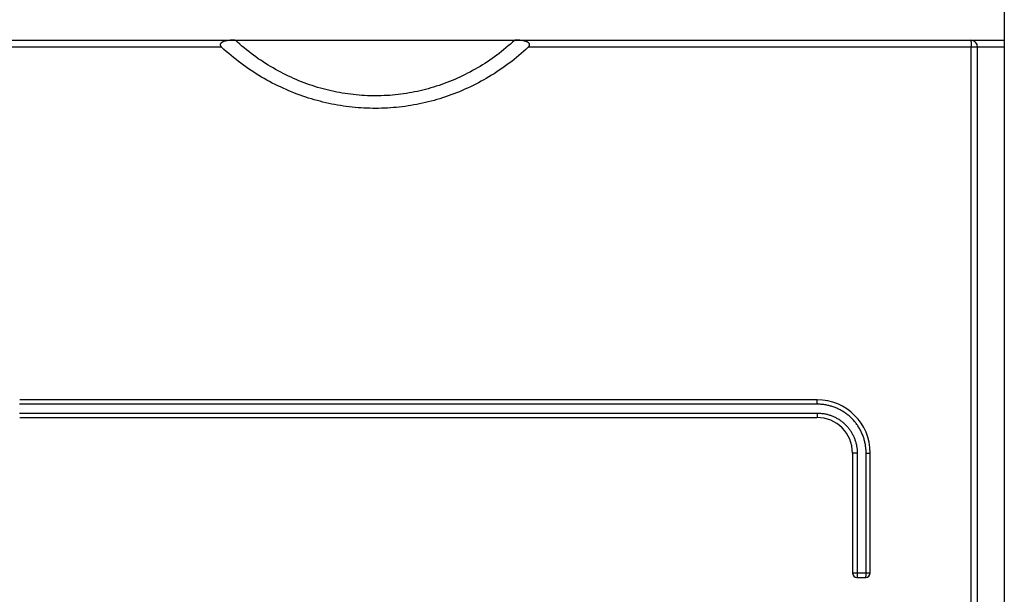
# Model space of a CAD drawing. Extents: x 0 to 841, y 0 to 594.
# Tile 11 of 121: x 137 to 148, y 364 to 370. Entities that reach past the tile are written whole.
import ezdxf

# ---------------------------------------------------------------- set-up
doc = ezdxf.new("R2010")
doc.units = 0
doc.header["$LTSCALE"] = 46.255
doc.layers.get('0').update_dxf_attribs({"linetype": 'CONTINUOUS'})
doc.layers.add('CHAMFERS', color=7, linetype='CONTINUOUS')
doc.layers.add('ROUNDS', color=7, linetype='CONTINUOUS')

msp = doc.modelspace()

# ---------------------------------------------------------------- linework, layer by layer
at = {"color": 7, "linetype": 'CONTINUOUS'}
msp.add_line((148.375, 396.451), (148.375, 277.491), dxfattribs=at)
at = {"layer": 'CHAMFERS', "color": 7, "linetype": 'CONTINUOUS'}
msp.add_line((139.714, 370.051), (142.861, 370.051), dxfattribs=at)
msp.add_lwpolyline([(142.861, 370.051), (142.836, 370.028), (142.812, 370.006), (142.787, 369.985), (142.762, 369.963), (142.736, 369.942), (142.711, 369.922), (142.685, 369.902), (142.659, 369.882), (142.633, 369.863), (142.606, 369.844), (142.579, 369.825), (142.553, 369.807), (142.525, 369.789), (142.498, 369.772), (142.471, 369.755), (142.443, 369.739), (142.415, 369.723), (142.387, 369.707), (142.359, 369.691), (142.33, 369.677), (142.302, 369.662), (142.273, 369.648), (142.244, 369.634), (142.215, 369.621), (142.186, 369.608), (142.156, 369.596), (142.127, 369.584), (142.097, 369.572), (142.067, 369.561), (142.038, 369.551), (142.008, 369.54), (141.977, 369.531), (141.947, 369.521), (141.917, 369.512), (141.886, 369.504), (141.856, 369.495), (141.825, 369.488), (141.795, 369.481), (141.764, 369.474), (141.733, 369.467), (141.702, 369.461), (141.671, 369.456), (141.64, 369.451), (141.609, 369.446), (141.578, 369.442), (141.547, 369.438), (141.515, 369.435), (141.484, 369.432), (141.453, 369.429), (141.421, 369.427), (141.39, 369.426), (141.358, 369.425), (141.327, 369.424), (141.296, 369.424), (141.264, 369.424), (141.233, 369.424), (141.201, 369.425), (141.17, 369.427), (141.138, 369.429), (141.107, 369.431), (141.076, 369.434), (141.044, 369.437), (141.013, 369.441), (140.982, 369.445), (140.95, 369.449), (140.919, 369.454), (140.888, 369.46), (140.857, 369.466), (140.826, 369.472), (140.795, 369.479), (140.764, 369.486), (140.733, 369.494), (140.702, 369.502), (140.672, 369.51), (140.641, 369.519), (140.611, 369.528), (140.58, 369.538), (140.55, 369.548), (140.52, 369.559), (140.49, 369.57), (140.46, 369.582), (140.43, 369.594), (140.4, 369.606), (140.37, 369.619), (140.341, 369.632), (140.312, 369.646), (140.283, 369.66), (140.254, 369.674), (140.225, 369.689), (140.196, 369.705), (140.168, 369.72), (140.139, 369.737), (140.111, 369.753), (140.083, 369.77), (140.055, 369.788), (140.028, 369.805), (140, 369.824), (139.973, 369.842), (139.946, 369.861), (139.92, 369.881), (139.893, 369.901), (139.867, 369.921), (139.841, 369.942), (139.815, 369.963), (139.789, 369.984), (139.764, 370.006), (139.739, 370.028), (139.714, 370.051)], dxfattribs=at)
at = {"layer": 'ROUNDS', "color": 9, "linetype": 'CONTINUOUS'}
for p, q in [((139.559, 369.971), (134.915, 369.971)), ((148.375, 369.971), (143.013, 369.971)), ((148, 370.023), (148, 370.019)), ((148, 370.019), (148.001, 370.015)), ((148.001, 370.015), (148.001, 370.01)), ((148.001, 370.01), (148.001, 370.006)), ((148.001, 370.006), (148.001, 370.001)), ((148.001, 370.001), (148.001, 369.996)), ((148.001, 369.996), (148.002, 369.991)), ((148.002, 369.984), (148.002, 369.979)), ((148.002, 369.979), (148.002, 369.973)), ((148.002, 278.868), (148.002, 369.973)), ((146.268, 365.98), (146.267, 365.983)), ((146.268, 365.977), (146.268, 365.98)), ((146.268, 365.974), (146.268, 365.977)), ((146.268, 365.97), (146.268, 365.974)), ((146.268, 365.967), (146.268, 365.97)), ((146.268, 365.951), (137.282, 365.951)), ((146.268, 365.964), (146.268, 365.967)), ((146.268, 365.96), (146.268, 365.964)), ((146.268, 365.956), (146.268, 365.96)), ((137.282, 365.851), (146.268, 365.851)), ((146.268, 365.823), (146.267, 365.82)), ((146.267, 365.82), (146.267, 365.818)), ((146.268, 365.851), (146.268, 365.847)), ((146.268, 365.847), (146.268, 365.844)), ((146.268, 365.844), (146.268, 365.84)), ((146.268, 365.84), (146.268, 365.836)), ((146.268, 365.836), (146.268, 365.833)), ((146.268, 365.833), (146.268, 365.83)), ((146.268, 365.83), (146.268, 365.826)), ((146.268, 365.826), (146.268, 365.823)), ((146.718, 365.401), (146.665, 365.401)), ((146.718, 365.401), (146.718, 364.047)), ((146.818, 364.047), (146.818, 365.401)), ((146.818, 365.401), (146.865, 365.401)), ((146.665, 364.051), (146.865, 364.051)), ((146.718, 364.047), (146.718, 364.044)), ((146.718, 364.044), (146.718, 364.04)), ((146.718, 364.04), (146.718, 364.036)), ((146.718, 364.036), (146.718, 364.033)), ((146.718, 364.033), (146.718, 364.03)), ((146.718, 364.03), (146.718, 364.026)), ((146.718, 364.026), (146.718, 364.023)), ((146.718, 364.023), (146.718, 364.02)), ((146.818, 364.044), (146.818, 364.047)), ((146.818, 364.04), (146.818, 364.044)), ((146.818, 364.036), (146.818, 364.04)), ((146.818, 364.033), (146.818, 364.036)), ((146.818, 364.03), (146.818, 364.033)), ((146.818, 364.026), (146.818, 364.03)), ((146.818, 364.023), (146.818, 364.026)), ((146.818, 364.02), (146.818, 364.023))]:
    msp.add_line(p, q, dxfattribs=at)
at = {"layer": 'ROUNDS', "color": 7, "linetype": 'CONTINUOUS'}
for p, q in [((134.995, 370.051), (139.714, 370.051)), ((142.861, 370.051), (148.375, 370.051)), ((148.075, 278.871), (148.075, 369.971)), ((146.265, 366.001), (137.285, 366.001)), ((137.285, 365.801), (146.265, 365.801)), ((146.665, 365.401), (146.665, 364.051)), ((146.865, 364.051), (146.865, 365.401)), ((146.715, 364.001), (146.815, 364.001))]:
    msp.add_line(p, q, dxfattribs=at)
for points in [[(139.708, 370.051), (139.696, 370.051), (139.686, 370.051), (139.675, 370.05), (139.665, 370.05), (139.656, 370.049), (139.647, 370.048), (139.639, 370.047), (139.631, 370.046), (139.624, 370.045), (139.617, 370.044), (139.611, 370.043), (139.605, 370.042), (139.6, 370.04), (139.595, 370.039), (139.59, 370.038), (139.586, 370.036), (139.582, 370.035), (139.578, 370.033), (139.575, 370.032), (139.572, 370.031), (139.569, 370.029), (139.567, 370.028), (139.564, 370.027), (139.562, 370.025), (139.56, 370.024), (139.558, 370.023), (139.557, 370.021), (139.555, 370.02), (139.554, 370.019), (139.553, 370.018), (139.551, 370.017), (139.55, 370.015), (139.55, 370.014), (139.549, 370.013), (139.548, 370.012), (139.547, 370.011), (139.547, 370.01), (139.546, 370.009), (139.546, 370.008), (139.545, 370.007), (139.545, 370.006), (139.545, 370.005), (139.544, 370.004), (139.544, 370.003), (139.544, 370.002), (139.544, 370.001), (139.544, 370), (139.544, 369.999), (139.544, 369.998), (139.544, 369.997), (139.544, 369.996), (139.544, 369.994), (139.545, 369.993), (139.545, 369.992), (139.545, 369.991), (139.545, 369.99), (139.546, 369.989), (139.546, 369.988), (139.547, 369.987), (139.548, 369.985), (139.548, 369.984), (139.549, 369.983), (139.55, 369.981), (139.551, 369.98), (139.552, 369.979), (139.553, 369.977), (139.555, 369.976), (139.556, 369.974), (139.558, 369.973), (139.559, 369.971)], [(143.013, 369.971), (142.987, 369.947), (142.961, 369.924), (142.935, 369.9), (142.908, 369.878), (142.881, 369.855), (142.854, 369.834), (142.827, 369.812), (142.799, 369.791), (142.771, 369.771), (142.743, 369.75), (142.715, 369.73), (142.687, 369.711), (142.658, 369.692), (142.629, 369.673), (142.6, 369.655), (142.571, 369.638), (142.541, 369.62), (142.512, 369.603), (142.482, 369.587), (142.452, 369.571), (142.421, 369.555), (142.391, 369.54), (142.361, 369.525), (142.33, 369.511), (142.299, 369.497), (142.268, 369.483), (142.237, 369.47), (142.206, 369.458), (142.175, 369.445), (142.143, 369.434), (142.112, 369.422), (142.08, 369.412), (142.048, 369.401), (142.016, 369.391), (141.984, 369.381), (141.952, 369.372), (141.92, 369.364), (141.887, 369.355), (141.855, 369.347), (141.822, 369.34), (141.79, 369.333), (141.757, 369.327), (141.725, 369.321), (141.692, 369.315), (141.659, 369.31), (141.626, 369.305), (141.593, 369.301), (141.56, 369.297), (141.527, 369.294), (141.494, 369.291), (141.461, 369.288), (141.428, 369.286), (141.395, 369.284), (141.362, 369.283), (141.328, 369.282), (141.295, 369.282), (141.262, 369.282), (141.229, 369.283), (141.196, 369.284), (141.162, 369.285), (141.129, 369.287), (141.096, 369.29), (141.063, 369.293), (141.03, 369.296), (140.997, 369.3), (140.964, 369.304), (140.931, 369.308), (140.898, 369.314), (140.865, 369.319), (140.832, 369.325), (140.799, 369.331), (140.766, 369.338), (140.733, 369.346), (140.701, 369.353), (140.668, 369.362), (140.636, 369.37), (140.603, 369.379), (140.571, 369.389), (140.539, 369.399), (140.507, 369.409), (140.475, 369.42), (140.443, 369.431), (140.411, 369.443), (140.379, 369.455), (140.348, 369.468), (140.316, 369.481), (140.285, 369.494), (140.254, 369.508), (140.223, 369.523), (140.192, 369.537), (140.161, 369.553), (140.13, 369.568), (140.1, 369.584), (140.07, 369.601), (140.04, 369.618), (140.01, 369.635), (139.98, 369.653), (139.95, 369.671), (139.921, 369.69), (139.892, 369.709), (139.863, 369.729), (139.834, 369.749), (139.806, 369.769), (139.777, 369.79), (139.749, 369.811), (139.722, 369.833), (139.694, 369.855), (139.666, 369.877), (139.639, 369.9), (139.612, 369.923), (139.586, 369.947), (139.559, 369.971)], [(143.013, 369.971), (143.015, 369.973), (143.017, 369.974), (143.018, 369.976), (143.019, 369.977), (143.02, 369.979), (143.021, 369.98), (143.022, 369.981), (143.023, 369.983), (143.024, 369.984), (143.025, 369.985), (143.025, 369.986), (143.026, 369.988), (143.026, 369.989), (143.027, 369.99), (143.027, 369.991), (143.028, 369.992), (143.028, 369.993), (143.028, 369.994), (143.028, 369.995), (143.028, 369.996), (143.028, 369.998), (143.028, 369.999), (143.028, 370), (143.028, 370.001), (143.028, 370.002), (143.028, 370.003), (143.028, 370.004), (143.028, 370.005), (143.027, 370.006), (143.027, 370.007), (143.027, 370.008), (143.026, 370.009), (143.026, 370.01), (143.025, 370.011), (143.024, 370.012), (143.024, 370.013), (143.023, 370.014), (143.022, 370.015), (143.021, 370.017), (143.02, 370.018), (143.019, 370.019), (143.017, 370.02), (143.016, 370.021), (143.014, 370.023), (143.012, 370.024), (143.01, 370.025), (143.008, 370.027), (143.006, 370.028), (143.003, 370.029), (143, 370.031), (142.997, 370.032), (142.994, 370.033), (142.99, 370.035), (142.986, 370.036), (142.982, 370.038), (142.977, 370.039), (142.972, 370.04), (142.967, 370.042), (142.961, 370.043), (142.955, 370.044), (142.948, 370.045), (142.941, 370.046), (142.934, 370.047), (142.925, 370.048), (142.917, 370.049), (142.907, 370.05), (142.898, 370.05), (142.887, 370.051), (142.877, 370.051), (142.865, 370.051)]]:
    msp.add_lwpolyline(points, dxfattribs=at)
at = {"layer": 'ROUNDS', "color": 9, "linetype": 'CONTINUOUS'}
for points in [[(147.995, 370.051), (147.995, 370.051), (147.996, 370.051), (147.996, 370.051), (147.996, 370.05), (147.996, 370.05), (147.996, 370.049), (147.997, 370.049), (147.997, 370.048), (147.997, 370.048), (147.997, 370.047), (147.997, 370.046), (147.998, 370.045), (147.998, 370.044), (147.998, 370.043), (147.998, 370.042), (147.998, 370.041), (147.999, 370.039), (147.999, 370.038), (147.999, 370.037), (147.999, 370.035), (147.999, 370.033), (147.999, 370.032), (148, 370.03), (148, 370.028), (148, 370.027), (148, 370.025), (148, 370.023)], [(148.002, 369.991), (148.002, 369.986), (148.002, 369.984)], [(146.267, 365.987), (146.267, 365.988), (146.267, 365.989), (146.267, 365.99), (146.267, 365.992), (146.267, 365.993), (146.267, 365.994), (146.267, 365.994), (146.267, 365.995), (146.266, 365.996), (146.266, 365.997), (146.266, 365.998), (146.266, 365.998), (146.266, 365.999), (146.266, 365.999), (146.266, 366), (146.266, 366), (146.266, 366), (146.265, 366.001), (146.265, 366.001), (146.265, 366.001), (146.265, 366.001)], [(146.267, 365.983), (146.267, 365.984), (146.267, 365.987)], [(146.268, 365.951), (146.268, 365.953), (146.268, 365.956)], [(146.818, 365.401), (146.818, 365.412), (146.818, 365.422), (146.818, 365.433), (146.817, 365.444), (146.816, 365.455), (146.815, 365.465), (146.813, 365.476), (146.812, 365.487), (146.81, 365.497), (146.808, 365.508), (146.806, 365.519), (146.803, 365.529), (146.801, 365.54), (146.798, 365.55), (146.795, 365.56), (146.792, 365.571), (146.788, 365.581), (146.785, 365.591), (146.781, 365.601), (146.777, 365.611), (146.772, 365.621), (146.768, 365.631), (146.763, 365.641), (146.759, 365.65), (146.754, 365.66), (146.748, 365.669), (146.743, 365.679), (146.738, 365.688), (146.732, 365.697), (146.726, 365.706), (146.72, 365.715), (146.714, 365.724), (146.707, 365.733), (146.701, 365.741), (146.694, 365.75), (146.687, 365.758), (146.68, 365.766), (146.672, 365.774), (146.665, 365.782), (146.658, 365.79), (146.65, 365.797), (146.642, 365.805), (146.634, 365.812), (146.626, 365.819), (146.617, 365.826), (146.609, 365.833), (146.601, 365.839), (146.592, 365.846), (146.583, 365.852), (146.574, 365.858), (146.565, 365.864), (146.556, 365.87), (146.547, 365.875), (146.537, 365.881), (146.528, 365.886), (146.518, 365.891), (146.509, 365.896), (146.499, 365.9), (146.489, 365.905), (146.479, 365.909), (146.469, 365.913), (146.459, 365.917), (146.449, 365.92), (146.438, 365.924), (146.428, 365.927), (146.418, 365.93), (146.407, 365.933), (146.397, 365.936), (146.386, 365.938), (146.376, 365.94), (146.365, 365.942), (146.354, 365.944), (146.344, 365.946), (146.333, 365.947), (146.322, 365.948), (146.311, 365.949), (146.301, 365.95), (146.29, 365.95), (146.279, 365.951), (146.268, 365.951)], [(146.267, 365.818), (146.267, 365.815), (146.267, 365.814), (146.267, 365.812), (146.267, 365.811), (146.267, 365.81), (146.267, 365.809), (146.267, 365.808), (146.267, 365.807), (146.267, 365.806), (146.266, 365.806), (146.266, 365.805), (146.266, 365.804), (146.266, 365.804), (146.266, 365.803), (146.266, 365.803), (146.266, 365.802), (146.266, 365.802), (146.266, 365.801), (146.265, 365.801), (146.265, 365.801), (146.265, 365.801), (146.265, 365.801)], [(146.268, 365.851), (146.278, 365.851), (146.287, 365.85), (146.296, 365.85), (146.306, 365.849), (146.315, 365.848), (146.325, 365.847), (146.334, 365.846), (146.343, 365.845), (146.353, 365.843), (146.362, 365.841), (146.371, 365.839), (146.38, 365.837), (146.389, 365.834), (146.398, 365.832), (146.407, 365.829), (146.416, 365.826), (146.425, 365.823), (146.434, 365.819), (146.443, 365.816), (146.452, 365.812), (146.46, 365.808), (146.469, 365.804), (146.477, 365.8), (146.485, 365.795), (146.494, 365.79), (146.502, 365.786), (146.51, 365.781), (146.518, 365.776), (146.525, 365.77), (146.533, 365.765), (146.541, 365.759), (146.548, 365.753), (146.555, 365.747), (146.563, 365.741), (146.57, 365.735), (146.577, 365.729), (146.583, 365.722), (146.59, 365.715), (146.597, 365.709), (146.603, 365.702), (146.609, 365.695), (146.615, 365.687), (146.621, 365.68), (146.627, 365.673), (146.633, 365.665), (146.638, 365.657), (146.643, 365.65), (146.649, 365.642), (146.653, 365.634), (146.658, 365.626), (146.663, 365.617), (146.667, 365.609), (146.672, 365.601), (146.676, 365.592), (146.68, 365.584), (146.683, 365.575), (146.687, 365.566), (146.69, 365.557), (146.693, 365.549), (146.696, 365.54), (146.699, 365.531), (146.702, 365.522), (146.704, 365.513), (146.707, 365.503), (146.709, 365.494), (146.71, 365.485), (146.712, 365.476), (146.714, 365.467), (146.715, 365.457), (146.716, 365.448), (146.717, 365.438), (146.718, 365.429), (146.718, 365.42), (146.718, 365.41), (146.718, 365.401)], [(146.718, 364.02), (146.718, 364.018), (146.717, 364.016), (146.717, 364.015), (146.717, 364.014), (146.717, 364.012), (146.717, 364.011), (146.717, 364.01), (146.717, 364.009), (146.717, 364.008), (146.717, 364.007), (146.717, 364.006), (146.717, 364.006), (146.716, 364.005), (146.716, 364.004), (146.716, 364.004), (146.716, 364.003), (146.716, 364.003), (146.716, 364.002), (146.716, 364.002), (146.716, 364.001), (146.715, 364.001), (146.715, 364.001), (146.715, 364.001), (146.715, 364.001)], [(146.815, 364.001), (146.815, 364.001), (146.815, 364.001), (146.816, 364.001), (146.816, 364.001), (146.816, 364.002), (146.816, 364.002), (146.816, 364.003), (146.816, 364.003), (146.816, 364.004), (146.816, 364.004), (146.816, 364.005), (146.817, 364.006), (146.817, 364.006), (146.817, 364.007), (146.817, 364.008), (146.817, 364.009), (146.817, 364.01), (146.817, 364.011), (146.817, 364.012), (146.817, 364.014), (146.817, 364.015), (146.818, 364.016), (146.818, 364.018), (146.818, 364.02)]]:
    msp.add_lwpolyline(points, dxfattribs=at)
at = {"layer": 'ROUNDS', "color": 7, "linetype": 'CONTINUOUS'}
for centre, radius, start, end in [((147.995, 369.971), 0.08, 0, 90), ((146.265, 365.401), 0.6, 360, 90), ((146.265, 365.401), 0.4, 360, 90), ((146.715, 364.051), 0.05, 180, 270), ((146.815, 364.051), 0.05, 270, 360)]:
    msp.add_arc(centre, radius, start, end, dxfattribs=at)

doc.saveas('drawing.dxf')
